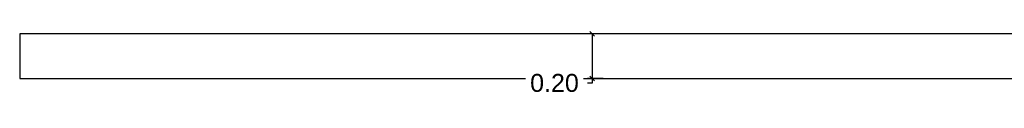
# Model space of a CAD drawing. Header units: inches. Extents: x 0 to 52.4, y -4.5 to 12.6.
# Tile 3 of 8: x 16.6 to 21, y 10 to 10.3. Entities that reach past the tile are written whole.
import ezdxf

# ---------------------------------------------------------------- set-up
doc = ezdxf.new("R2010")
doc.units = ezdxf.units.IN
doc.header["$MEASUREMENT"] = 0
doc.layers.add('A-WALL', color=113, linetype='Continuous', lineweight=9)
doc.styles.add('Arial', font='txt', dxfattribs={"height": 0.08})
doc.dimstyles.new('Copy of Standard', dxfattribs={"dimtxt": 0.08, "dimasz": 0.02, "dimexe": 0.02, "dimexo": 0.02, "dimgap": 0.09, "dimtad": 0, "dimtoh": 1, "dimzin": 0, "dimdsep": 46, "dimtxsty": 'Arial', "dimblk": 'OBLIQUE', "dimcen": 0.02, "dimclrt": 1, "dimadec": 0, "dimazin": 0, "dimtfac": 1, "dimtofl": 0, "dimtmove": 0, "dimatfit": 3, "dimfxl": 1, "dimtfill": 1, "dimtolj": 1, "dimtzin": 0, "dimarcsym": 1})

# ---------------------------------------------------------------- blocks, each defined once
blk = doc.blocks.new('_Oblique')
at = {"color": 0, "linetype": 'ByBlock', "lineweight": -2}
blk.add_line((-0.5, -0.5), (0.5, 0.5), dxfattribs=at)
blk = doc.blocks.new('*D68')
at = {"color": 0, "lineweight": -2, "transparency": 16777216}
for p, q in [((19.1649, 10.2853), (19.0949, 10.2853)), ((19.1149, 10.2853), (19.1149, 10.0853)), ((19.1649, 10.0853), (19.0949, 10.0853)), ((19.1149, 10.0853), (19.1149, 10.0653)), ((19.1149, 10.0653), (19.0949, 10.0653))]:
    blk.add_line(p, q, dxfattribs=at)
at = {"layer": 'Defpoints', "color": 0, "transparency": 16777216}
for p in [(19.1849, 10.2853), (19.1149, 10.0853), (19.1849, 10.0853)]:
    blk.add_point(p, dxfattribs=at)
at = {"color": 0, "lineweight": -2, "transparency": 16777216, "xscale": 0.02, "yscale": 0.02, "zscale": 0.02}
for p, rotation in [((19.1149, 10.2853), 90), ((19.1149, 10.0853), 270)]:
    blk.add_blockref('_Oblique', p, dxfattribs=dict(at, rotation=rotation))
at = {"color": 1, "transparency": 16777216, "insert": (18.9468, 10.0653), "char_height": 0.08, "attachment_point": 5, "style": 'Arial', "bg_fill": 3, "box_fill_scale": 1.25, "bg_fill_color": 256, "bg_fill_true_color": 13158600, "bg_fill_transparency": 0}
blk.add_mtext('\\A1;0.20', dxfattribs=at)

msp = doc.modelspace()

# ---------------------------------------------------------------- linework, layer by layer
at = {"layer": 'A-WALL', "lineweight": 25}
for p, q in [((27.2573, 10.2853), (16.5573, 10.2853)), ((16.5573, 10.2853), (16.5573, 10.0853)), ((16.5573, 10.0853), (27.0573, 10.0853))]:
    msp.add_line(p, q, dxfattribs=at)

# ---------------------------------------------------------------- next in the draw order: dimensions: what is measured, and where the dimension line sits
dim = msp.add_linear_dim(base=(19.1149, 10.0853), p1=(19.1849, 10.2853), p2=(19.1849, 10.0853), angle=90, dimstyle='Copy of Standard')
dim.commit()
dim.dimension.update_dxf_attribs({"geometry": '*D68', "text_midpoint": (18.9468, 10.0653)})

doc.saveas('drawing.dxf')
